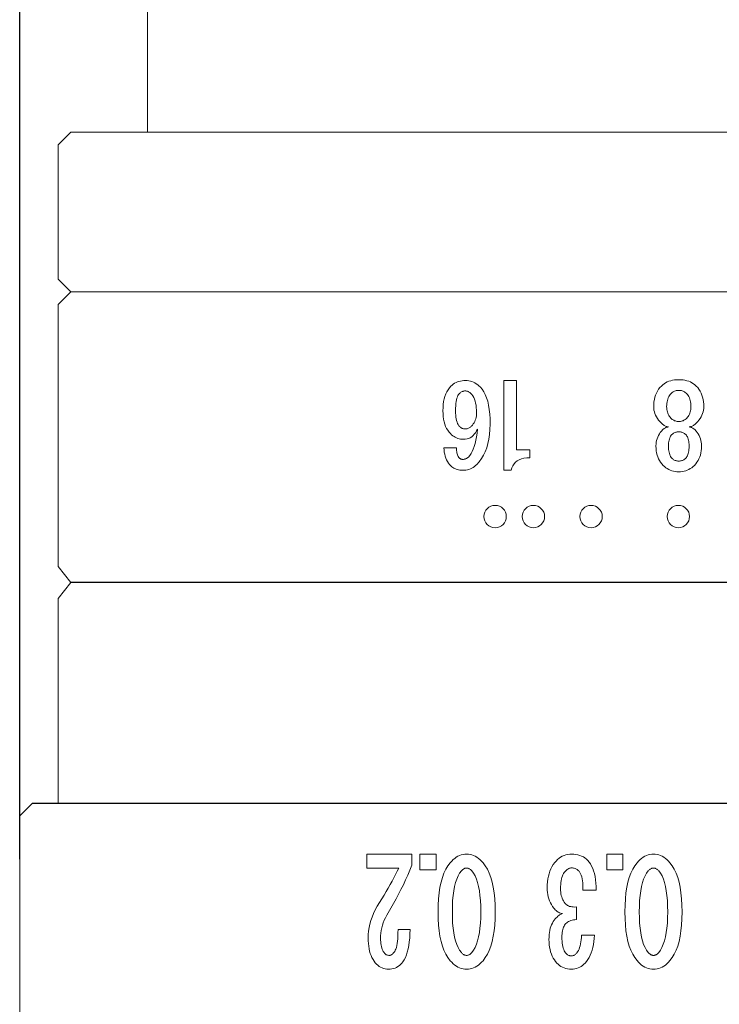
# Model space of a CAD drawing. Header units: millimetres. Extents: x 33 to 201, y 240 to 408.
# Tile 2 of 8: x 42 to 53, y 264 to 280. Entities that reach past the tile are written whole.
import ezdxf

# ---------------------------------------------------------------- set-up
doc = ezdxf.new("R2010")
doc.units = ezdxf.units.MM
doc.header["$LTSCALE"] = 19.36
doc.header["$PDMODE"] = 3
doc.header["$PDSIZE"] = 8
doc.layers.get('0').update_dxf_attribs({"linetype": 'CONTINUOUS'})
doc.layers.get('Defpoints').update_dxf_attribs({"linetype": 'CONTINUOUS'})
doc.layers.add('1', color=7, linetype='CONTINUOUS', true_color=0xffffff)
doc.layers.add('標注線', color=7, linetype='CONTINUOUS')
doc.styles.get("Standard").update_dxf_attribs({"font": 'txt', "width": 0.7})
doc.dimstyles.new('ISO-25', dxfattribs={"dimtxt": 2.5, "dimasz": 2.5, "dimexe": 1.25, "dimexo": 0.625, "dimtad": 1, "dimdec": 4, "dimdsep": 46, "dimlunit": 6, "dimtxsty": 'STANDARD', "dimcen": 2.5, "dimadec": 0, "dimazin": 0, "dimtfac": 1, "dimtdec": 4, "dimtmove": 0, "dimatfit": 3, "dimfxl": 1, "dimtolj": 1, "dimtzin": 0, "dimarcsym": 0})

# ---------------------------------------------------------------- blocks, each defined once
blk = doc.blocks.new('*G27')
at = {"layer": '1', "color": 7, "linetype": 'Continuous', "lineweight": 15}
for p, q in [((47.249, 50.771), (47.249, 51.025)), ((47.249, 51.025), (47.494, 51.025)), ((47.494, 51.025), (47.494, 50.771)), ((47.494, 50.771), (47.249, 50.771))]:
    blk.add_line(p, q, dxfattribs=at)
blk = doc.blocks.new('*G29')
at = {"layer": '1', "color": 7, "linetype": 'Continuous', "lineweight": 15}
for points in [[(47.383, 51.759), (47.431, 51.796), (47.485, 51.828), (47.546, 51.857), (47.613, 51.881), (47.687, 51.902), (47.768, 51.919), (47.855, 51.933), (47.948, 51.942), (48.048, 51.948), (48.154, 51.95)], [(48.154, 51.95), (48.259, 51.948), (48.358, 51.942), (48.45, 51.933), (48.535, 51.919), (48.615, 51.902), (48.688, 51.881), (48.754, 51.857), (48.815, 51.828), (48.869, 51.796), (48.916, 51.759)], [(47.249, 51.502), (47.251, 51.531), (47.255, 51.558), (47.261, 51.585), (47.271, 51.612), (47.283, 51.638), (47.297, 51.663), (47.315, 51.688), (47.335, 51.712), (47.358, 51.736), (47.383, 51.759)], [(48.154, 51.726), (48.062, 51.724), (47.976, 51.72), (47.896, 51.713), (47.822, 51.703), (47.755, 51.69), (47.693, 51.675), (47.639, 51.657), (47.59, 51.636), (47.548, 51.612), (47.512, 51.585)], [(48.789, 51.584), (48.752, 51.611), (48.708, 51.635), (48.659, 51.656), (48.604, 51.675), (48.543, 51.69), (48.477, 51.703), (48.405, 51.713), (48.327, 51.72), (48.244, 51.724), (48.154, 51.726)], [(48.916, 51.759), (48.942, 51.736), (48.965, 51.712), (48.985, 51.688), (49.002, 51.663), (49.017, 51.638), (49.029, 51.612), (49.039, 51.585), (49.045, 51.558), (49.049, 51.531), (49.051, 51.502)], [(47.383, 51.246), (47.358, 51.269), (47.335, 51.293), (47.315, 51.317), (47.297, 51.342), (47.283, 51.367), (47.271, 51.393), (47.261, 51.42), (47.255, 51.447), (47.251, 51.474), (47.249, 51.502)], [(47.512, 51.585), (47.503, 51.577), (47.495, 51.569), (47.488, 51.561), (47.482, 51.553), (47.477, 51.545), (47.473, 51.536), (47.47, 51.528), (47.468, 51.52), (47.466, 51.511), (47.466, 51.502)], [(47.466, 51.502), (47.466, 51.494), (47.468, 51.485), (47.47, 51.477), (47.473, 51.469), (47.477, 51.46), (47.482, 51.452), (47.488, 51.444), (47.495, 51.436), (47.503, 51.428), (47.512, 51.42)], [(48.788, 51.42), (48.797, 51.428), (48.805, 51.436), (48.811, 51.444), (48.817, 51.452), (48.823, 51.461), (48.827, 51.469), (48.83, 51.477), (48.832, 51.486), (48.834, 51.494), (48.834, 51.502)], [(48.834, 51.502), (48.834, 51.511), (48.832, 51.519), (48.83, 51.528), (48.827, 51.536), (48.823, 51.544), (48.818, 51.552), (48.812, 51.56), (48.806, 51.568), (48.798, 51.576), (48.789, 51.584)], [(49.051, 51.502), (49.049, 51.474), (49.045, 51.447), (49.039, 51.42), (49.029, 51.393), (49.017, 51.367), (49.002, 51.342), (48.985, 51.317), (48.965, 51.293), (48.942, 51.269), (48.916, 51.246)], [(47.512, 51.42), (47.548, 51.393), (47.59, 51.37), (47.639, 51.348), (47.694, 51.33), (47.755, 51.315), (47.822, 51.302), (47.896, 51.292), (47.976, 51.285), (48.062, 51.281), (48.154, 51.279)], [(48.154, 51.279), (48.245, 51.281), (48.33, 51.285), (48.408, 51.292), (48.481, 51.302), (48.547, 51.315), (48.608, 51.33), (48.662, 51.348), (48.71, 51.37), (48.752, 51.393), (48.788, 51.42)], [(48.154, 51.055), (48.048, 51.057), (47.948, 51.063), (47.855, 51.072), (47.768, 51.086), (47.687, 51.103), (47.614, 51.124), (47.546, 51.149), (47.485, 51.177), (47.431, 51.21), (47.383, 51.246)], [(48.916, 51.246), (48.869, 51.21), (48.815, 51.177), (48.754, 51.149), (48.687, 51.124), (48.614, 51.103), (48.535, 51.086), (48.449, 51.072), (48.357, 51.063), (48.259, 51.057), (48.154, 51.055)]]:
    blk.add_lwpolyline(points, dxfattribs=at)
blk = doc.blocks.new('*G28')
blk.add_blockref('*G29', (0, 0))
blk = doc.blocks.new('*G31')
at = {"layer": '1', "color": 7, "linetype": 'Continuous', "lineweight": 15}
for p, q in [((47.815, 50.605), (47.815, 50.396)), ((48.517, 50.376), (48.517, 50.577)), ((48.076, 50.295), (48.272, 50.295))]:
    blk.add_line(p, q, dxfattribs=at)
for points in [[(47.373, 50.495), (47.403, 50.516), (47.436, 50.534), (47.472, 50.551), (47.512, 50.565), (47.554, 50.578), (47.6, 50.588), (47.649, 50.595), (47.701, 50.601), (47.757, 50.604), (47.815, 50.605)], [(48.517, 50.577), (48.568, 50.575), (48.618, 50.57), (48.665, 50.563), (48.71, 50.554), (48.753, 50.542), (48.793, 50.529), (48.831, 50.513), (48.867, 50.495), (48.9, 50.475), (48.931, 50.452)], [(47.248, 50.222), (47.249, 50.256), (47.253, 50.288), (47.259, 50.319), (47.268, 50.349), (47.279, 50.377), (47.293, 50.404), (47.309, 50.429), (47.328, 50.452), (47.35, 50.474), (47.373, 50.495)], [(47.815, 50.396), (47.774, 50.397), (47.735, 50.396), (47.699, 50.394), (47.665, 50.39), (47.634, 50.385), (47.606, 50.378), (47.58, 50.37), (47.557, 50.361), (47.536, 50.35), (47.518, 50.337)], [(48.931, 50.452), (48.953, 50.433), (48.973, 50.413), (48.991, 50.392), (49.006, 50.37), (49.019, 50.347), (49.029, 50.323), (49.037, 50.297), (49.043, 50.271), (49.047, 50.243), (49.048, 50.215)], [(47.518, 50.337), (47.508, 50.329), (47.499, 50.319), (47.491, 50.309), (47.484, 50.298), (47.478, 50.287), (47.473, 50.275), (47.469, 50.263), (47.467, 50.25), (47.465, 50.236), (47.464, 50.222)], [(48.021, 50.12), (48.033, 50.131), (48.044, 50.143), (48.053, 50.156), (48.06, 50.172), (48.067, 50.188), (48.071, 50.206), (48.075, 50.226), (48.076, 50.247), (48.077, 50.27), (48.076, 50.295)], [(48.272, 50.295), (48.275, 50.27), (48.278, 50.248), (48.283, 50.227), (48.289, 50.207), (48.296, 50.189), (48.303, 50.172), (48.313, 50.157), (48.323, 50.143), (48.334, 50.131), (48.346, 50.12)], [(48.795, 50.302), (48.777, 50.315), (48.757, 50.326), (48.735, 50.337), (48.71, 50.346), (48.683, 50.354), (48.654, 50.36), (48.623, 50.366), (48.59, 50.371), (48.554, 50.374), (48.517, 50.376)], [(48.84, 50.215), (48.84, 50.225), (48.839, 50.235), (48.836, 50.244), (48.833, 50.253), (48.829, 50.262), (48.824, 50.271), (48.818, 50.279), (48.811, 50.287), (48.804, 50.295), (48.795, 50.302)], [(47.382, 49.956), (47.357, 49.978), (47.334, 50), (47.314, 50.024), (47.296, 50.049), (47.282, 50.075), (47.27, 50.102), (47.26, 50.13), (47.253, 50.16), (47.249, 50.19), (47.248, 50.222)], [(47.464, 50.222), (47.465, 50.21), (47.467, 50.198), (47.471, 50.186), (47.476, 50.175), (47.482, 50.163), (47.49, 50.152), (47.5, 50.14), (47.511, 50.129), (47.523, 50.117), (47.536, 50.106)], [(47.536, 50.106), (47.553, 50.095), (47.571, 50.085), (47.591, 50.076), (47.613, 50.068), (47.638, 50.062), (47.665, 50.057), (47.693, 50.053), (47.724, 50.05), (47.757, 50.048), (47.793, 50.047)], [(47.793, 50.047), (47.819, 50.048), (47.845, 50.05), (47.87, 50.054), (47.894, 50.059), (47.918, 50.065), (47.94, 50.073), (47.962, 50.083), (47.982, 50.094), (48.002, 50.106), (48.021, 50.12)], [(48.346, 50.12), (48.36, 50.11), (48.375, 50.102), (48.392, 50.094), (48.41, 50.087), (48.43, 50.081), (48.451, 50.077), (48.473, 50.073), (48.497, 50.071), (48.522, 50.069), (48.548, 50.068)], [(48.548, 50.068), (48.582, 50.069), (48.613, 50.071), (48.643, 50.074), (48.67, 50.078), (48.696, 50.083), (48.72, 50.09), (48.741, 50.097), (48.761, 50.106), (48.779, 50.116), (48.795, 50.127)], [(48.795, 50.127), (48.804, 50.135), (48.811, 50.142), (48.818, 50.15), (48.824, 50.158), (48.829, 50.167), (48.833, 50.176), (48.836, 50.185), (48.839, 50.195), (48.84, 50.204), (48.84, 50.215)], [(49.048, 50.215), (49.047, 50.185), (49.043, 50.156), (49.037, 50.128), (49.029, 50.102), (49.019, 50.077), (49.006, 50.053), (48.991, 50.031), (48.973, 50.009), (48.953, 49.989), (48.931, 49.97)], [(47.775, 49.838), (47.727, 49.839), (47.682, 49.843), (47.638, 49.848), (47.596, 49.857), (47.556, 49.867), (47.517, 49.88), (47.481, 49.896), (47.446, 49.913), (47.413, 49.934), (47.382, 49.956)], [(48.094, 49.942), (48.067, 49.922), (48.039, 49.904), (48.01, 49.889), (47.98, 49.875), (47.948, 49.864), (47.916, 49.854), (47.882, 49.847), (47.847, 49.842), (47.811, 49.839), (47.775, 49.838)], [(48.18, 50.078), (48.176, 50.062), (48.171, 50.046), (48.165, 50.031), (48.158, 50.016), (48.15, 50.002), (48.14, 49.989), (48.13, 49.976), (48.119, 49.964), (48.107, 49.953), (48.094, 49.942)], [(48.282, 49.949), (48.264, 49.963), (48.248, 49.978), (48.233, 49.992), (48.221, 50.005), (48.21, 50.018), (48.2, 50.031), (48.193, 50.043), (48.187, 50.055), (48.183, 50.067), (48.18, 50.078)], [(48.584, 49.866), (48.546, 49.867), (48.509, 49.869), (48.475, 49.874), (48.442, 49.879), (48.41, 49.887), (48.381, 49.896), (48.354, 49.907), (48.328, 49.919), (48.304, 49.933), (48.282, 49.949)], [(48.931, 49.97), (48.904, 49.95), (48.875, 49.933), (48.844, 49.917), (48.812, 49.904), (48.778, 49.892), (48.743, 49.883), (48.705, 49.875), (48.667, 49.87), (48.626, 49.867), (48.584, 49.866)]]:
    blk.add_lwpolyline(points, dxfattribs=at)
blk = doc.blocks.new('*G30')
blk.add_blockref('*G31', (0, 0))
blk = doc.blocks.new('*G32')
at = {"layer": '1', "color": 7, "linetype": 'Continuous', "lineweight": 15}
for p, q in [((47.249, 47.844), (47.249, 48.098)), ((47.249, 48.098), (47.494, 48.098)), ((47.494, 48.098), (47.494, 47.844)), ((47.494, 47.844), (47.249, 47.844))]:
    blk.add_line(p, q, dxfattribs=at)
blk = doc.blocks.new('*G34')
at = {"layer": '1', "color": 7, "linetype": 'Continuous', "lineweight": 15}
for p, q in [((47.249, 47.015), (47.249, 47.717)), ((47.249, 47.717), (47.42, 47.717)), ((48.429, 47.503), (48.429, 47.691)), ((47.466, 47.516), (47.466, 47.015)), ((47.466, 47.015), (47.249, 47.015))]:
    blk.add_line(p, q, dxfattribs=at)
for points in [[(47.42, 47.717), (47.498, 47.686), (47.576, 47.654), (47.653, 47.621), (47.728, 47.586), (47.803, 47.549), (47.878, 47.512), (47.951, 47.473), (48.024, 47.432), (48.095, 47.391), (48.166, 47.348)], [(48.429, 47.691), (48.498, 47.689), (48.563, 47.685), (48.623, 47.678), (48.68, 47.67), (48.732, 47.66), (48.781, 47.647), (48.825, 47.633), (48.865, 47.617), (48.901, 47.598), (48.933, 47.578)], [(48.007, 47.211), (47.949, 47.248), (47.891, 47.283), (47.834, 47.316), (47.779, 47.349), (47.724, 47.38), (47.67, 47.41), (47.618, 47.438), (47.566, 47.465), (47.516, 47.491), (47.466, 47.516)], [(48.771, 47.45), (48.754, 47.46), (48.734, 47.469), (48.709, 47.477), (48.681, 47.484), (48.648, 47.49), (48.612, 47.494), (48.572, 47.498), (48.528, 47.501), (48.481, 47.502), (48.429, 47.503)], [(48.933, 47.578), (48.955, 47.561), (48.975, 47.542), (48.993, 47.523), (49.008, 47.502), (49.021, 47.48), (49.032, 47.457), (49.04, 47.433), (49.046, 47.407), (49.05, 47.381), (49.051, 47.353)], [(48.166, 47.348), (48.205, 47.325), (48.244, 47.305), (48.283, 47.287), (48.323, 47.272), (48.363, 47.259), (48.404, 47.248), (48.444, 47.24), (48.486, 47.234), (48.527, 47.23), (48.569, 47.229)], [(48.834, 47.366), (48.834, 47.374), (48.832, 47.382), (48.829, 47.39), (48.824, 47.398), (48.818, 47.406), (48.812, 47.415), (48.803, 47.423), (48.794, 47.432), (48.783, 47.441), (48.771, 47.45)], [(48.789, 47.283), (48.798, 47.289), (48.806, 47.296), (48.812, 47.304), (48.818, 47.311), (48.823, 47.319), (48.827, 47.328), (48.83, 47.337), (48.832, 47.346), (48.834, 47.356), (48.834, 47.366)], [(49.051, 47.353), (49.049, 47.327), (49.046, 47.301), (49.039, 47.276), (49.03, 47.253), (49.019, 47.23), (49.005, 47.208), (48.989, 47.187), (48.97, 47.166), (48.948, 47.147), (48.924, 47.128)], [(48.56, 47.034), (48.506, 47.036), (48.452, 47.041), (48.398, 47.05), (48.343, 47.062), (48.288, 47.078), (48.233, 47.098), (48.177, 47.121), (48.121, 47.147), (48.064, 47.178), (48.007, 47.211)], [(48.569, 47.229), (48.597, 47.229), (48.624, 47.231), (48.65, 47.234), (48.674, 47.237), (48.697, 47.242), (48.718, 47.248), (48.738, 47.255), (48.756, 47.263), (48.774, 47.272), (48.789, 47.283)], [(48.924, 47.128), (48.897, 47.111), (48.867, 47.094), (48.836, 47.08), (48.802, 47.068), (48.767, 47.058), (48.729, 47.049), (48.69, 47.043), (48.649, 47.038), (48.605, 47.035), (48.56, 47.034)]]:
    blk.add_lwpolyline(points, dxfattribs=at)
blk = doc.blocks.new('*G33')
blk.add_blockref('*G34', (0, 0))
blk = doc.blocks.new('*G36')
at = {"layer": '1', "color": 7, "linetype": 'Continuous', "lineweight": 15}
for points in [[(47.383, 48.833), (47.431, 48.869), (47.485, 48.901), (47.546, 48.93), (47.614, 48.955), (47.687, 48.976), (47.768, 48.993), (47.855, 49.006), (47.948, 49.016), (48.048, 49.021), (48.155, 49.023)], [(48.155, 49.023), (48.259, 49.021), (48.358, 49.016), (48.45, 49.006), (48.535, 48.993), (48.615, 48.976), (48.688, 48.955), (48.755, 48.93), (48.815, 48.901), (48.869, 48.869), (48.917, 48.833)], [(47.249, 48.576), (47.251, 48.604), (47.255, 48.632), (47.261, 48.659), (47.271, 48.685), (47.283, 48.711), (47.298, 48.737), (47.315, 48.762), (47.335, 48.786), (47.358, 48.81), (47.383, 48.833)], [(48.155, 48.799), (48.062, 48.798), (47.976, 48.793), (47.896, 48.786), (47.822, 48.777), (47.755, 48.764), (47.694, 48.748), (47.639, 48.73), (47.59, 48.709), (47.548, 48.685), (47.512, 48.658)], [(48.79, 48.657), (48.752, 48.684), (48.708, 48.708), (48.659, 48.73), (48.604, 48.748), (48.544, 48.764), (48.477, 48.776), (48.405, 48.786), (48.327, 48.793), (48.244, 48.798), (48.155, 48.799)], [(48.917, 48.833), (48.942, 48.81), (48.965, 48.786), (48.985, 48.761), (49.002, 48.737), (49.017, 48.711), (49.029, 48.685), (49.039, 48.659), (49.045, 48.632), (49.049, 48.604), (49.051, 48.576)], [(47.383, 48.319), (47.358, 48.343), (47.335, 48.366), (47.315, 48.391), (47.298, 48.415), (47.283, 48.441), (47.271, 48.467), (47.261, 48.493), (47.255, 48.52), (47.251, 48.548), (47.249, 48.576)], [(47.512, 48.658), (47.503, 48.651), (47.495, 48.643), (47.488, 48.635), (47.482, 48.626), (47.477, 48.618), (47.473, 48.61), (47.47, 48.602), (47.468, 48.593), (47.466, 48.585), (47.466, 48.576)], [(47.466, 48.576), (47.466, 48.567), (47.468, 48.559), (47.47, 48.55), (47.473, 48.542), (47.477, 48.534), (47.482, 48.526), (47.488, 48.518), (47.495, 48.51), (47.503, 48.502), (47.512, 48.494)], [(48.788, 48.494), (48.797, 48.502), (48.805, 48.51), (48.812, 48.518), (48.818, 48.526), (48.823, 48.534), (48.827, 48.542), (48.83, 48.551), (48.832, 48.559), (48.834, 48.567), (48.834, 48.576)], [(48.834, 48.576), (48.834, 48.584), (48.832, 48.593), (48.83, 48.601), (48.827, 48.61), (48.823, 48.618), (48.818, 48.626), (48.812, 48.634), (48.806, 48.642), (48.798, 48.649), (48.79, 48.657)], [(49.051, 48.576), (49.049, 48.548), (49.045, 48.52), (49.039, 48.493), (49.029, 48.467), (49.017, 48.441), (49.002, 48.416), (48.985, 48.391), (48.965, 48.366), (48.942, 48.343), (48.917, 48.319)], [(47.512, 48.494), (47.548, 48.467), (47.59, 48.443), (47.639, 48.422), (47.694, 48.404), (47.755, 48.388), (47.822, 48.375), (47.896, 48.365), (47.976, 48.358), (48.062, 48.354), (48.155, 48.353)], [(48.155, 48.353), (48.245, 48.354), (48.33, 48.358), (48.409, 48.365), (48.481, 48.375), (48.547, 48.388), (48.608, 48.404), (48.662, 48.422), (48.71, 48.443), (48.752, 48.467), (48.788, 48.494)], [(48.155, 48.129), (48.048, 48.13), (47.948, 48.136), (47.855, 48.146), (47.768, 48.159), (47.688, 48.176), (47.614, 48.197), (47.546, 48.222), (47.486, 48.251), (47.431, 48.283), (47.383, 48.319)], [(48.917, 48.319), (48.869, 48.283), (48.815, 48.251), (48.754, 48.222), (48.688, 48.197), (48.615, 48.176), (48.535, 48.159), (48.45, 48.146), (48.358, 48.136), (48.259, 48.13), (48.155, 48.129)]]:
    blk.add_lwpolyline(points, dxfattribs=at)
blk = doc.blocks.new('*G35')
blk.add_blockref('*G36', (0, 0))
blk = doc.blocks.new('*G43')
at = {"layer": '1', "color": 7, "linetype": 'Continuous', "lineweight": 15}
for p, q in [((43.09, 50.901), (43.099, 50.901)), ((43.099, 50.656), (43.09, 50.656)), ((43.09, 50.253), (43.099, 50.253)), ((43.099, 50.008), (43.09, 50.008))]:
    blk.add_line(p, q, dxfattribs=at)
for points in [[(41.922, 50.795), (41.953, 50.824), (41.986, 50.849), (42.022, 50.872), (42.059, 50.891), (42.098, 50.908), (42.14, 50.921), (42.183, 50.932), (42.229, 50.94), (42.276, 50.944), (42.326, 50.946)], [(42.326, 50.946), (42.36, 50.944), (42.393, 50.94), (42.427, 50.932), (42.46, 50.921), (42.492, 50.908), (42.524, 50.891), (42.556, 50.872), (42.587, 50.849), (42.617, 50.824), (42.648, 50.795)], [(42.776, 50.768), (42.803, 50.793), (42.831, 50.816), (42.86, 50.836), (42.89, 50.853), (42.921, 50.867), (42.953, 50.879), (42.986, 50.889), (43.019, 50.895), (43.054, 50.899), (43.09, 50.901)], [(43.099, 50.901), (43.145, 50.899), (43.189, 50.895), (43.231, 50.888), (43.272, 50.878), (43.31, 50.865), (43.347, 50.85), (43.382, 50.831), (43.415, 50.81), (43.446, 50.786), (43.475, 50.759)], [(41.799, 50.455), (41.8, 50.497), (41.804, 50.538), (41.81, 50.576), (41.818, 50.613), (41.83, 50.648), (41.843, 50.681), (41.859, 50.713), (41.878, 50.742), (41.899, 50.769), (41.922, 50.795)], [(42.326, 50.692), (42.292, 50.691), (42.261, 50.688), (42.231, 50.684), (42.203, 50.679), (42.177, 50.671), (42.153, 50.662), (42.13, 50.651), (42.109, 50.639), (42.09, 50.625), (42.072, 50.609)], [(42.552, 50.609), (42.534, 50.625), (42.516, 50.639), (42.496, 50.651), (42.476, 50.662), (42.454, 50.671), (42.43, 50.679), (42.406, 50.684), (42.38, 50.688), (42.354, 50.691), (42.326, 50.692)], [(42.648, 50.795), (42.66, 50.782), (42.672, 50.768), (42.682, 50.755), (42.692, 50.741), (42.7, 50.728), (42.707, 50.714), (42.712, 50.7), (42.717, 50.686), (42.72, 50.672), (42.722, 50.658)], [(42.722, 50.658), (42.724, 50.67), (42.726, 50.682), (42.73, 50.694), (42.734, 50.705), (42.739, 50.716), (42.745, 50.727), (42.751, 50.738), (42.759, 50.748), (42.767, 50.758), (42.776, 50.768)], [(43.475, 50.759), (43.499, 50.734), (43.52, 50.707), (43.538, 50.68), (43.554, 50.651), (43.568, 50.621), (43.579, 50.59), (43.588, 50.558), (43.594, 50.525), (43.598, 50.49), (43.599, 50.455)], [(42.072, 50.609), (42.06, 50.596), (42.049, 50.582), (42.039, 50.568), (42.031, 50.553), (42.023, 50.538), (42.018, 50.522), (42.013, 50.506), (42.01, 50.489), (42.008, 50.472), (42.007, 50.455)], [(42.617, 50.455), (42.616, 50.472), (42.614, 50.489), (42.611, 50.506), (42.606, 50.522), (42.601, 50.538), (42.593, 50.553), (42.585, 50.568), (42.575, 50.582), (42.564, 50.596), (42.552, 50.609)], [(42.873, 50.591), (42.862, 50.579), (42.852, 50.567), (42.844, 50.555), (42.837, 50.542), (42.831, 50.529), (42.825, 50.515), (42.822, 50.501), (42.819, 50.486), (42.817, 50.47), (42.816, 50.455)], [(43.09, 50.656), (43.06, 50.655), (43.032, 50.653), (43.006, 50.65), (42.982, 50.645), (42.959, 50.64), (42.939, 50.632), (42.919, 50.624), (42.902, 50.614), (42.886, 50.603), (42.873, 50.591)], [(43.334, 50.591), (43.32, 50.603), (43.304, 50.614), (43.285, 50.624), (43.265, 50.632), (43.243, 50.64), (43.218, 50.645), (43.191, 50.65), (43.163, 50.653), (43.132, 50.655), (43.099, 50.656)], [(43.39, 50.455), (43.39, 50.47), (43.388, 50.486), (43.385, 50.5), (43.381, 50.515), (43.376, 50.529), (43.37, 50.542), (43.363, 50.555), (43.354, 50.567), (43.345, 50.579), (43.334, 50.591)], [(41.922, 50.114), (41.899, 50.14), (41.878, 50.167), (41.859, 50.197), (41.843, 50.228), (41.83, 50.261), (41.818, 50.296), (41.81, 50.333), (41.804, 50.372), (41.8, 50.412), (41.799, 50.455)], [(42.007, 50.455), (42.008, 50.437), (42.01, 50.42), (42.013, 50.403), (42.018, 50.387), (42.023, 50.372), (42.031, 50.356), (42.039, 50.342), (42.049, 50.328), (42.06, 50.314), (42.072, 50.301)], [(42.072, 50.301), (42.09, 50.285), (42.109, 50.271), (42.13, 50.258), (42.153, 50.247), (42.177, 50.238), (42.203, 50.231), (42.231, 50.225), (42.261, 50.221), (42.293, 50.218), (42.326, 50.217)], [(42.326, 50.217), (42.354, 50.218), (42.38, 50.221), (42.406, 50.225), (42.43, 50.231), (42.453, 50.238), (42.475, 50.247), (42.496, 50.258), (42.516, 50.271), (42.534, 50.285), (42.552, 50.301)], [(42.552, 50.301), (42.564, 50.314), (42.575, 50.328), (42.585, 50.342), (42.593, 50.357), (42.601, 50.372), (42.606, 50.387), (42.611, 50.403), (42.614, 50.42), (42.616, 50.437), (42.617, 50.455)], [(42.816, 50.455), (42.817, 50.439), (42.819, 50.423), (42.822, 50.409), (42.825, 50.394), (42.831, 50.381), (42.837, 50.367), (42.844, 50.354), (42.852, 50.342), (42.862, 50.33), (42.873, 50.319)], [(42.873, 50.319), (42.886, 50.306), (42.902, 50.295), (42.92, 50.285), (42.939, 50.277), (42.96, 50.27), (42.982, 50.264), (43.007, 50.259), (43.033, 50.256), (43.06, 50.254), (43.09, 50.253)], [(43.099, 50.253), (43.132, 50.254), (43.163, 50.256), (43.191, 50.259), (43.218, 50.264), (43.242, 50.27), (43.265, 50.277), (43.285, 50.285), (43.304, 50.295), (43.32, 50.306), (43.334, 50.319)], [(43.334, 50.319), (43.345, 50.33), (43.354, 50.342), (43.363, 50.354), (43.37, 50.367), (43.376, 50.381), (43.381, 50.395), (43.385, 50.409), (43.388, 50.424), (43.39, 50.439), (43.39, 50.455)], [(43.599, 50.455), (43.598, 50.419), (43.594, 50.385), (43.588, 50.351), (43.579, 50.319), (43.568, 50.288), (43.554, 50.258), (43.538, 50.23), (43.52, 50.202), (43.499, 50.176), (43.475, 50.15)], [(42.326, 49.963), (42.276, 49.965), (42.229, 49.969), (42.183, 49.977), (42.14, 49.988), (42.098, 50.001), (42.059, 50.018), (42.022, 50.037), (41.987, 50.06), (41.953, 50.086), (41.922, 50.114)], [(42.648, 50.114), (42.617, 50.086), (42.587, 50.06), (42.555, 50.037), (42.524, 50.018), (42.492, 50.001), (42.459, 49.988), (42.427, 49.977), (42.393, 49.969), (42.36, 49.965), (42.326, 49.963)], [(42.722, 50.251), (42.72, 50.237), (42.717, 50.223), (42.712, 50.209), (42.707, 50.196), (42.7, 50.182), (42.692, 50.168), (42.682, 50.155), (42.672, 50.141), (42.66, 50.128), (42.648, 50.114)], [(42.776, 50.141), (42.767, 50.151), (42.759, 50.161), (42.751, 50.171), (42.745, 50.182), (42.739, 50.193), (42.734, 50.204), (42.73, 50.215), (42.726, 50.227), (42.724, 50.239), (42.722, 50.251)], [(43.09, 50.008), (43.054, 50.01), (43.02, 50.014), (42.986, 50.02), (42.953, 50.03), (42.921, 50.042), (42.89, 50.056), (42.86, 50.074), (42.831, 50.093), (42.803, 50.116), (42.776, 50.141)], [(43.475, 50.15), (43.446, 50.123), (43.415, 50.099), (43.382, 50.078), (43.347, 50.059), (43.31, 50.044), (43.272, 50.031), (43.231, 50.021), (43.189, 50.014), (43.145, 50.01), (43.099, 50.008)]]:
    blk.add_lwpolyline(points, dxfattribs=at)
blk = doc.blocks.new('*G42')
blk.add_blockref('*G43', (0, 0))
blk = doc.blocks.new('*G44')
at = {"layer": '1', "color": 7, "linetype": 'Continuous', "lineweight": 15}
for p, q in [((42.805, 49.38), (42.805, 49.574)), ((42.805, 49.574), (42.917, 49.574)), ((41.799, 49.38), (42.322, 49.38)), ((41.799, 49.196), (41.799, 49.38)), ((42.322, 49.38), (42.805, 49.38)), ((43.099, 49.305), (43.099, 49.196)), ((43.099, 49.196), (41.799, 49.196))]:
    blk.add_line(p, q, dxfattribs=at)
blk.add_lwpolyline([(42.917, 49.574), (42.919, 49.53), (42.924, 49.49), (42.933, 49.453), (42.946, 49.421), (42.963, 49.392), (42.983, 49.367), (43.006, 49.346), (43.033, 49.328), (43.064, 49.315), (43.099, 49.305)], dxfattribs=at)
blk = doc.blocks.new('*G45')
at = {"layer": '1', "color": 7, "linetype": 'Continuous', "lineweight": 15}
blk.add_line((42.773, 48.329), (42.773, 48.512), dxfattribs=at)
for points in [[(41.895, 48.858), (41.925, 48.885), (41.961, 48.909), (42.002, 48.93), (42.048, 48.948), (42.1, 48.964), (42.156, 48.976), (42.218, 48.986), (42.284, 48.993), (42.356, 48.998), (42.433, 48.999)], [(42.433, 48.999), (42.509, 48.997), (42.581, 48.991), (42.649, 48.982), (42.713, 48.968), (42.774, 48.951), (42.83, 48.929), (42.882, 48.904), (42.931, 48.875), (42.975, 48.843), (43.016, 48.806)], [(41.799, 48.644), (41.8, 48.668), (41.803, 48.691), (41.807, 48.713), (41.814, 48.735), (41.823, 48.757), (41.833, 48.778), (41.846, 48.798), (41.86, 48.819), (41.876, 48.838), (41.895, 48.858)], [(42.264, 48.803), (42.226, 48.802), (42.19, 48.799), (42.157, 48.795), (42.126, 48.789), (42.097, 48.781), (42.07, 48.772), (42.045, 48.761), (42.022, 48.748), (42.002, 48.733), (41.983, 48.717)], [(42.46, 48.73), (42.444, 48.744), (42.428, 48.756), (42.411, 48.767), (42.393, 48.776), (42.374, 48.784), (42.354, 48.791), (42.333, 48.796), (42.311, 48.8), (42.288, 48.802), (42.264, 48.803)], [(42.908, 48.684), (42.884, 48.705), (42.857, 48.724), (42.827, 48.741), (42.792, 48.756), (42.753, 48.77), (42.711, 48.783), (42.664, 48.793), (42.614, 48.802), (42.56, 48.81), (42.502, 48.816)], [(42.502, 48.816), (42.53, 48.802), (42.555, 48.787), (42.578, 48.77), (42.597, 48.752), (42.614, 48.733), (42.627, 48.711), (42.637, 48.689), (42.645, 48.665), (42.649, 48.639), (42.651, 48.612)], [(43.016, 48.806), (43.032, 48.789), (43.046, 48.771), (43.058, 48.752), (43.069, 48.733), (43.078, 48.713), (43.086, 48.692), (43.091, 48.67), (43.096, 48.647), (43.098, 48.623), (43.099, 48.599)], [(41.983, 48.717), (41.977, 48.71), (41.971, 48.703), (41.966, 48.695), (41.962, 48.688), (41.958, 48.68), (41.955, 48.672), (41.953, 48.664), (41.951, 48.655), (41.95, 48.647), (41.949, 48.638)], [(42.5, 48.638), (42.5, 48.648), (42.499, 48.658), (42.497, 48.668), (42.494, 48.677), (42.49, 48.686), (42.486, 48.696), (42.48, 48.704), (42.474, 48.713), (42.467, 48.722), (42.46, 48.73)], [(42.942, 48.605), (42.941, 48.614), (42.94, 48.623), (42.939, 48.631), (42.936, 48.64), (42.933, 48.648), (42.929, 48.655), (42.925, 48.663), (42.92, 48.67), (42.914, 48.677), (42.908, 48.684)], [(41.882, 48.431), (41.866, 48.448), (41.852, 48.466), (41.839, 48.485), (41.829, 48.505), (41.82, 48.526), (41.812, 48.548), (41.806, 48.57), (41.802, 48.594), (41.8, 48.619), (41.799, 48.644)], [(41.949, 48.638), (41.95, 48.629), (41.951, 48.62), (41.953, 48.611), (41.956, 48.603), (41.96, 48.594), (41.964, 48.586), (41.969, 48.577), (41.975, 48.569), (41.982, 48.561), (41.99, 48.553)], [(41.99, 48.553), (42.002, 48.542), (42.017, 48.533), (42.035, 48.525), (42.055, 48.518), (42.079, 48.512), (42.105, 48.508), (42.134, 48.504), (42.166, 48.501), (42.2, 48.499), (42.238, 48.499)], [(42.238, 48.499), (42.27, 48.5), (42.301, 48.501), (42.329, 48.504), (42.355, 48.509), (42.379, 48.514), (42.401, 48.521), (42.42, 48.528), (42.438, 48.537), (42.453, 48.548), (42.466, 48.559)], [(42.466, 48.559), (42.473, 48.566), (42.478, 48.573), (42.483, 48.581), (42.488, 48.588), (42.492, 48.596), (42.495, 48.604), (42.497, 48.612), (42.499, 48.62), (42.5, 48.629), (42.5, 48.638)], [(42.651, 48.612), (42.65, 48.591), (42.648, 48.571), (42.643, 48.551), (42.638, 48.532), (42.63, 48.513), (42.621, 48.494), (42.61, 48.476), (42.598, 48.459), (42.584, 48.441), (42.568, 48.425)], [(42.773, 48.512), (42.794, 48.512), (42.813, 48.514), (42.831, 48.516), (42.848, 48.518), (42.863, 48.522), (42.877, 48.527), (42.89, 48.532), (42.902, 48.538), (42.912, 48.545), (42.921, 48.553)], [(42.921, 48.553), (42.925, 48.557), (42.928, 48.562), (42.931, 48.566), (42.934, 48.571), (42.937, 48.576), (42.938, 48.582), (42.94, 48.587), (42.941, 48.593), (42.942, 48.599), (42.942, 48.605)], [(43.099, 48.599), (43.098, 48.578), (43.096, 48.559), (43.093, 48.54), (43.089, 48.522), (43.083, 48.505), (43.076, 48.488), (43.068, 48.473), (43.058, 48.458), (43.048, 48.444), (43.036, 48.431)], [(42.238, 48.316), (42.191, 48.317), (42.147, 48.32), (42.105, 48.326), (42.065, 48.334), (42.028, 48.345), (41.994, 48.357), (41.962, 48.372), (41.933, 48.39), (41.906, 48.409), (41.882, 48.431)], [(42.568, 48.425), (42.545, 48.404), (42.52, 48.385), (42.492, 48.369), (42.463, 48.355), (42.431, 48.343), (42.397, 48.333), (42.36, 48.325), (42.322, 48.32), (42.281, 48.317), (42.238, 48.316)], [(43.036, 48.431), (43.016, 48.413), (42.994, 48.396), (42.972, 48.382), (42.948, 48.369), (42.922, 48.358), (42.895, 48.348), (42.867, 48.341), (42.837, 48.335), (42.806, 48.331), (42.773, 48.329)]]:
    blk.add_lwpolyline(points, dxfattribs=at)
blk = doc.blocks.new('*D51')
at = {"layer": 'Defpoints', "color": 0, "transparency": 16777216}
for p in [(75.032, 291.544), (42.03, 265.886), (75.032, 265.564)]:
    blk.add_point(p, dxfattribs=at)
at = {"layer": '標注線', "color": 0, "lineweight": -2, "transparency": 16777216}
for p, q in [((42.03, 266.511), (42.03, 292.794)), ((75.032, 266.189), (75.032, 292.794)), ((44.53, 291.544), (72.532, 291.544))]:
    blk.add_line(p, q, dxfattribs=at)
at = {"layer": '標注線', "color": 0, "transparency": 16777216}
for points in [[(44.53, 291.961), (44.53, 291.128), (42.03, 291.544)], [(72.532, 291.961), (72.532, 291.128), (75.032, 291.544)]]:
    blk.add_solid(points, dxfattribs=at)
at = {"layer": '標注線', "color": 0, "transparency": 16777216, "insert": (58.531, 293.419), "char_height": 2.5, "attachment_point": 5}
blk.add_mtext('33', dxfattribs=at)

msp = doc.modelspace()

# ---------------------------------------------------------------- linework, layer by layer
at = {"layer": '1', "color": 7, "linetype": 'Continuous', "lineweight": 20}
for p, q in [((44.03, 277.891), (44.03, 280.691)), ((42.83, 277.891), (42.63, 277.691)), ((42.83, 277.891), (74.23, 277.891)), ((42.63, 277.691), (42.63, 275.591)), ((42.63, 275.191), (42.63, 271.091)), ((42.63, 271.091), (42.83, 270.84)), ((42.83, 270.84), (42.63, 270.591)), ((42.63, 267.391), (42.63, 270.591)), ((42.23, 267.391), (42.03, 267.191)), ((42.03, 267.191), (42.03, 256.291))]:
    msp.add_line(p, q, dxfattribs=at)
at = {"layer": '1', "color": 7, "linetype": 'Continuous', "lineweight": 15}
for q in [(42.63, 275.591), (42.63, 275.191), (74.23, 275.391)]:
    msp.add_line((42.83, 275.391), q, dxfattribs=at)
for centre in [(49.474, 271.874), (50.073, 271.874), (50.976, 271.874), (52.343, 271.874)]:
    msp.add_circle(centre, 0.175, dxfattribs=at)
at = {"layer": '標注線'}
for p, q in [((74.227, 270.841), (42.831, 270.841)), ((42.23, 267.391), (74.83, 267.391))]:
    msp.add_line(p, q, dxfattribs=at)

# ---------------------------------------------------------------- block references
at = {"rotation": 270}
for name, p, xscale, yscale, zscale in [('*G45', (-3.524, 319.146), 1.08, 1.08, 1.08), ('*G44', (-3.524, 319.146), 1.08, 1.08, 1.08), ('*G42', (11.986, 307.455), 0.8, 0.8, 0.8)]:
    msp.add_blockref(name, p, dxfattribs=dict(at, xscale=xscale, yscale=yscale, zscale=zscale))
for name in ['*G33', '*G32', '*G35', '*G30', '*G27', '*G28']:
    msp.add_blockref(name, (0.451, 313.84), dxfattribs=at)

# ---------------------------------------------------------------- dimensions: what is measured, and where the dimension line sits
at = {"layer": '標注線'}
dim = msp.add_linear_dim(base=(75.032, 291.544), p1=(42.03, 265.886), p2=(75.032, 265.564), dimstyle='ISO-25', override={"dimdec": 2, "dimdsep": 44, "dimlunit": 2, "dimtdec": 2, "dimtolj": 0, "dimtzin": 8}, dxfattribs=at)
dim.commit()
dim.dimension.update_dxf_attribs({"geometry": '*D51', "text_midpoint": (58.531, 293.419)})

doc.saveas('drawing.dxf')
